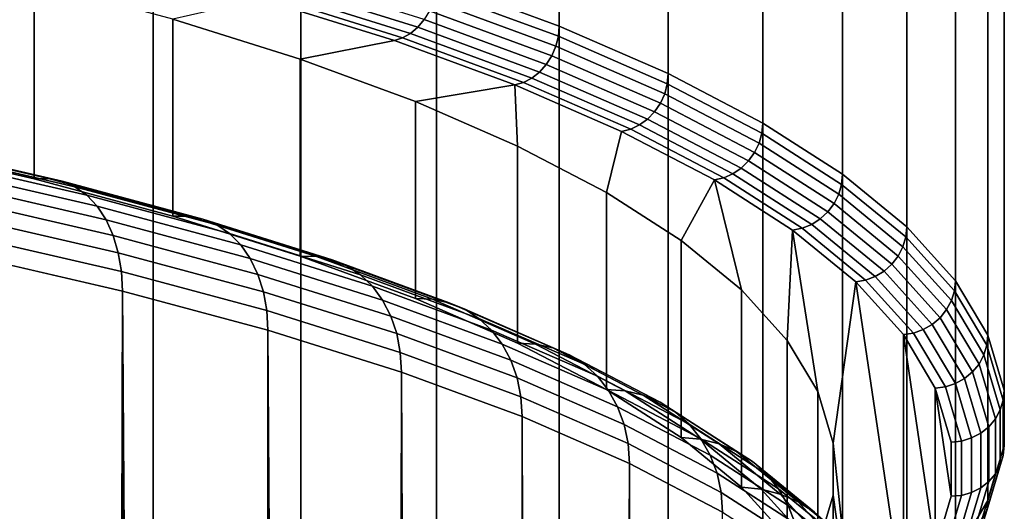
# Model space of a CAD drawing. Header units: metres. Extents: x -24 to 94, y -256 to 25.
# Tile 74 of 195: x 10.17 to 15.74, y -112.24 to -109.46. Entities that reach past the tile are written whole.
import ezdxf

# ---------------------------------------------------------------- set-up
doc = ezdxf.new("R2010")
doc.units = ezdxf.units.M
doc.layers.add('solid_10_061_003_XXX', color=7, linetype='CONTINUOUS')

msp = doc.modelspace()

# ---------------------------------------------------------------- linework, layer by layer
at = {"layer": 'solid_10_061_003_XXX'}
for points in [[(12.525863, -109.239006, 286.720245), (13.220005, -109.494423, 285.766998), (13.220005, -51.890411, 270.332062), (12.525863, -51.634991, 271.285309)], [(13.220005, -109.494423, 285.766998), (13.836568, -109.762848, 284.765259), (13.836568, -52.158833, 269.330292), (13.220005, -51.890411, 270.332062)], [(13.836568, -109.762848, 284.765259), (14.371932, -110.042694, 283.720825), (14.371932, -52.438683, 268.285889), (13.836568, -52.158833, 269.330292)], [(14.371932, -110.042694, 283.720825), (14.822956, -110.332329, 282.639893), (14.822956, -52.728317, 267.204956), (14.371932, -52.438683, 268.285889)], [(14.822956, -110.332329, 282.639893), (15.186993, -110.630051, 281.528778), (15.186993, -53.026039, 266.093842), (14.822956, -52.728317, 267.204956)], [(15.186993, -110.630051, 281.528778), (15.461906, -110.934113, 280.394012), (15.461906, -53.330101, 264.959076), (15.186993, -53.026039, 266.093842)], [(15.461906, -110.934113, 280.394012), (15.646083, -111.242729, 279.242249), (15.646083, -53.638714, 263.807312), (15.461906, -53.330101, 264.959076)], [(15.646083, -111.242729, 279.242249), (15.738442, -111.554085, 278.080261), (15.738442, -53.950073, 262.645294), (15.646083, -53.638714, 263.807312)], [(15.738442, -111.554085, 278.080261), (15.738442, -111.866356, 276.914825), (15.738442, -54.262348, 261.479858), (15.738442, -53.950073, 262.645294)], [(15.738442, -111.866356, 276.914825), (15.646083, -112.177719, 275.752808), (15.646083, -54.573704, 260.317871), (15.738442, -54.262348, 261.479858)], [(15.646083, -112.177719, 275.752808), (15.461906, -112.486336, 274.601044), (15.461906, -54.88232, 259.166107), (15.646083, -54.573704, 260.317871)], [(15.461906, -112.486336, 274.601044), (15.186993, -112.79039, 273.466278), (15.186993, -55.186378, 258.031342), (15.461906, -54.88232, 259.166107)], [(15.186993, -112.79039, 273.466278), (14.822956, -113.088112, 272.355164), (14.822956, -55.4841, 256.920227), (15.186993, -55.186378, 258.031342)], [(14.822956, -113.088112, 272.355164), (14.371932, -113.377747, 271.274231), (14.371932, -55.773739, 255.839294), (14.822956, -55.4841, 256.920227)], [(14.371932, -113.377747, 271.274231), (13.836568, -113.6576, 270.229828), (13.836568, -56.053585, 254.794876), (14.371932, -55.773739, 255.839294)], [(13.836568, -113.6576, 270.229828), (13.220005, -113.926018, 269.228058), (13.220005, -56.32201, 253.793106), (13.836568, -56.053585, 254.794876)], [(13.220005, -113.926018, 269.228058), (12.525863, -114.181442, 268.274811), (12.525863, -56.577427, 252.839874), (13.220005, -56.32201, 253.793106)], [(12.525863, -114.181442, 268.274811), (11.758213, -114.422356, 267.375702), (11.758213, -56.818344, 251.940765), (12.525863, -56.577427, 252.839874)], [(11.758213, -114.422356, 267.375702), (10.921561, -114.647354, 266.536011), (10.921562, -57.043343, 251.101044), (11.758213, -56.818344, 251.940765)], [(10.921561, -114.647354, 266.536011), (10.020818, -114.855118, 265.76062), (10.020819, -57.25111, 250.325668), (10.921562, -57.043343, 251.101044)], [(9.403664, -110.163475, 288.887939), (10.248933, -110.358444, 288.160309), (10.248978, -109.243767, 287.861572), (9.403662, -109.04879, 288.589264)], [(10.248933, -110.358444, 288.160309), (11.034057, -110.569588, 287.372314), (11.034062, -109.454903, 287.073608), (10.248978, -109.243767, 287.861572)], [(12.419671, -109.501022, 286.706635), (11.65853, -109.262146, 287.598145), (11.619752, -109.297852, 287.57193), (12.378362, -109.535934, 286.683411)], [(12.455882, -109.457832, 286.723663), (11.692522, -109.218262, 287.617737), (11.65853, -109.262146, 287.598145), (12.419671, -109.501022, 286.706635)], [(12.521278, -109.29644, 286.732025), (13.215167, -109.551765, 285.779114), (13.220005, -109.494423, 285.766998), (12.525863, -109.239006, 286.720245)], [(12.378362, -109.535934, 286.683411), (11.619752, -109.297852, 287.57193), (11.577682, -109.324005, 287.540131), (12.333546, -109.561226, 286.654816)], [(13.215167, -109.551765, 285.779114), (12.521278, -109.29644, 286.732025), (12.507684, -109.353539, 286.736572), (13.200819, -109.608582, 285.784729)], [(11.034062, -109.454903, 287.073608), (11.754389, -109.680969, 286.229919), (12.286716, -109.575668, 286.622925), (11.533594, -109.33934, 287.504913)], [(12.333546, -109.561226, 286.654816), (11.577682, -109.324005, 287.540131), (11.533594, -109.33934, 287.504913), (12.286716, -109.575668, 286.622925)], [(13.200819, -109.608582, 285.784729), (12.507684, -109.353539, 286.736572), (12.485601, -109.408035, 286.733765), (13.177513, -109.662636, 285.7836)], [(13.177513, -109.662636, 285.7836), (12.485601, -109.408035, 286.733765), (12.455882, -109.457832, 286.723663), (13.146147, -109.71183, 285.775757)], [(11.034057, -110.569588, 287.372314), (11.754429, -110.79567, 286.528564), (11.754389, -109.680969, 286.229919), (11.034062, -109.454903, 287.073608)], [(13.146147, -109.71183, 285.775757), (12.455882, -109.457832, 286.723663), (12.419671, -109.501022, 286.706635), (13.107929, -109.75428, 285.761505)], [(13.064331, -109.788345, 285.741394), (12.378362, -109.535934, 286.683411), (12.333546, -109.561226, 286.654816), (13.017031, -109.812721, 285.716217)], [(13.107929, -109.75428, 285.761505), (12.419671, -109.501022, 286.706635), (12.378362, -109.535934, 286.683411), (13.064331, -109.788345, 285.741394)], [(13.215167, -109.551765, 285.779114), (13.831504, -109.820091, 284.77774), (13.836568, -109.762848, 284.765259), (13.220005, -109.494423, 285.766998)], [(11.754389, -109.680969, 286.229919), (12.405804, -109.920662, 285.335388), (12.967748, -109.826225, 285.687805), (12.286716, -109.575668, 286.622925)], [(13.017031, -109.812721, 285.716217), (12.333546, -109.561226, 286.654816), (12.286716, -109.575668, 286.622925), (12.967748, -109.826225, 285.687805)], [(13.831504, -109.820091, 284.77774), (13.215167, -109.551765, 285.779114), (13.200819, -109.608582, 285.784729), (13.816486, -109.876617, 284.784424)], [(13.816486, -109.876617, 284.784424), (13.200819, -109.608582, 285.784729), (13.177513, -109.662636, 285.7836), (13.792093, -109.930191, 284.785034)], [(11.754429, -110.79567, 286.528564), (12.405821, -111.035355, 285.634033), (12.405804, -109.920662, 285.335388), (11.754389, -109.680969, 286.229919)], [(13.792093, -109.930191, 284.785034), (13.177513, -109.662636, 285.7836), (13.146147, -109.71183, 285.775757), (13.759265, -109.978752, 284.779572)], [(13.719265, -110.020424, 284.768219), (13.107929, -109.75428, 285.761505), (13.064331, -109.788345, 285.741394), (13.673633, -110.053604, 284.751434)], [(13.759265, -109.978752, 284.779572), (13.146147, -109.71183, 285.775757), (13.107929, -109.75428, 285.761505), (13.719265, -110.020424, 284.768219)], [(13.831504, -109.820091, 284.77774), (14.366672, -110.099838, 283.733704), (14.371932, -110.042694, 283.720825), (13.836568, -109.762848, 284.765259)], [(13.624126, -110.077019, 284.729828), (13.017031, -109.812721, 285.716217), (12.967748, -109.826225, 285.687805), (13.572688, -110.089561, 284.705048)], [(13.673633, -110.053604, 284.751434), (13.064331, -109.788345, 285.741394), (13.017031, -109.812721, 285.716217), (13.624126, -110.077019, 284.729828)], [(14.366672, -110.099838, 283.733704), (13.831504, -109.820091, 284.77774), (13.816486, -109.876617, 284.784424), (14.351073, -110.156059, 283.741516)], [(12.405804, -109.920662, 285.335388), (12.98441, -110.172554, 284.395294), (12.967748, -109.826225, 285.687805)], [(12.98441, -110.172554, 284.395294), (13.486803, -110.435173, 283.415192), (13.572688, -110.089561, 284.705048), (12.967748, -109.826225, 285.687805)], [(12.405821, -111.035355, 285.634033), (12.984411, -111.287247, 284.69397), (12.98441, -110.172554, 284.395294), (12.405804, -109.920662, 285.335388)], [(14.325737, -110.209145, 283.743988), (13.792093, -109.930191, 284.785034), (13.759265, -109.978752, 284.779572), (14.291638, -110.257034, 283.740997)], [(14.351073, -110.156059, 283.741516), (13.816486, -109.876617, 284.784424), (13.792093, -109.930191, 284.785034), (14.325737, -110.209145, 283.743988)], [(14.291638, -110.257034, 283.740997), (13.759265, -109.978752, 284.779572), (13.719265, -110.020424, 284.768219), (14.25009, -110.297897, 283.732666)], [(14.25009, -110.297897, 283.732666), (13.719265, -110.020424, 284.768219), (13.673633, -110.053604, 284.751434), (14.202693, -110.330162, 283.719299)], [(14.366672, -110.099838, 283.733704), (14.817531, -110.389366, 282.653168), (14.822956, -110.332329, 282.639893), (14.371932, -110.042694, 283.720825)], [(13.486803, -110.435173, 283.415192), (13.910056, -110.70697, 282.400818), (14.097942, -110.364098, 283.68045), (13.572688, -110.089561, 284.705048)], [(14.151271, -110.352577, 283.701447), (13.624126, -110.077019, 284.729828), (13.572688, -110.089561, 284.705048), (14.097942, -110.364098, 283.68045)], [(14.202693, -110.330162, 283.719299), (13.673633, -110.053604, 284.751434), (13.624126, -110.077019, 284.729828), (14.151271, -110.352577, 283.701447)], [(14.817531, -110.389366, 282.653168), (14.366672, -110.099838, 283.733704), (14.351073, -110.156059, 283.741516), (14.801442, -110.445274, 282.66217)], [(9.477324, -110.159981, 288.979462), (10.329215, -110.356476, 288.246124), (10.248933, -110.358444, 288.160309), (9.403664, -110.163475, 288.887939)], [(9.548366, -110.173523, 289.072266), (10.406642, -110.371498, 288.333466), (10.329215, -110.356476, 288.246124), (9.477324, -110.159981, 288.979462)], [(9.615176, -110.203835, 289.164276), (10.479458, -110.403183, 288.420258), (10.406642, -110.371498, 288.333466), (9.548366, -110.173523, 289.072266)], [(9.67631, -110.250244, 289.253448), (10.546086, -110.450867, 288.50473), (10.479458, -110.403183, 288.420258), (9.615176, -110.203835, 289.164276)], [(12.984411, -111.287247, 284.69397), (13.486803, -111.549858, 283.713867), (13.486803, -110.435173, 283.415192), (12.98441, -110.172554, 284.395294)], [(14.775311, -110.497849, 282.666534), (14.325737, -110.209145, 283.743988), (14.291638, -110.257034, 283.740997), (14.740142, -110.545052, 282.666107)], [(14.801442, -110.445274, 282.66217), (14.351073, -110.156059, 283.741516), (14.325737, -110.209145, 283.743988), (14.775311, -110.497849, 282.666534)], [(9.730445, -110.311752, 289.337891), (10.605087, -110.513496, 288.584961), (10.546086, -110.450867, 288.50473), (9.67631, -110.250244, 289.253448)], [(14.740142, -110.545052, 282.666107), (14.291638, -110.257034, 283.740997), (14.25009, -110.297897, 283.732666), (14.69729, -110.585083, 282.660889)], [(9.77641, -110.387032, 289.415771), (10.655184, -110.589729, 288.659302), (10.605087, -110.513496, 288.584961), (9.730445, -110.311752, 289.337891)], [(14.69729, -110.585083, 282.660889), (14.25009, -110.297897, 283.732666), (14.202693, -110.330162, 283.719299), (14.648405, -110.616386, 282.651093)], [(10.329215, -110.356476, 288.246124), (11.120489, -110.569275, 287.451965), (11.034057, -110.569588, 287.372314), (10.248933, -110.358444, 288.160309)], [(10.406642, -110.371498, 288.333466), (11.203848, -110.585884, 287.533325), (11.120489, -110.569275, 287.451965), (10.329215, -110.356476, 288.246124)], [(10.479458, -110.403183, 288.420258), (11.282241, -110.61908, 287.614563), (11.203848, -110.585884, 287.533325), (10.406642, -110.371498, 288.333466)], [(13.910056, -110.70697, 282.400818), (14.251666, -110.986351, 281.358154), (14.097942, -110.364098, 283.68045)], [(14.595369, -110.637764, 282.637115), (14.151271, -110.352577, 283.701447), (14.097942, -110.364098, 283.68045), (14.540443, -110.648232, 282.620056)], [(14.251666, -110.986351, 281.358154), (14.509649, -111.27169, 280.293274), (14.540443, -110.648232, 282.620056), (14.097942, -110.364098, 283.68045)], [(14.648405, -110.616386, 282.651093), (14.202693, -110.330162, 283.719299), (14.151271, -110.352577, 283.701447), (14.595369, -110.637764, 282.637115)], [(14.817531, -110.389366, 282.653168), (15.181435, -110.686981, 281.54245), (15.186993, -110.630051, 281.528778), (14.822956, -110.332329, 282.639893)], [(9.81321, -110.474457, 289.485382), (10.695292, -110.677917, 288.726074), (10.655184, -110.589729, 288.659302), (9.77641, -110.387032, 289.415771)], [(10.546086, -110.450867, 288.50473), (11.353974, -110.668129, 287.693878), (11.282241, -110.61908, 287.614563), (10.479458, -110.403183, 288.420258)], [(15.181435, -110.686981, 281.54245), (14.817531, -110.389366, 282.653168), (14.801442, -110.445274, 282.66217), (15.164951, -110.742561, 281.552673)], [(9.840052, -110.572128, 289.545258), (10.724546, -110.776146, 288.783844), (10.695292, -110.677917, 288.726074), (9.81321, -110.474457, 289.485382)], [(10.605087, -110.513496, 288.584961), (11.417495, -110.731979, 287.769592), (11.353974, -110.668129, 287.693878), (10.546086, -110.450867, 288.50473)], [(13.486803, -111.549858, 283.713867), (13.910049, -111.821655, 282.699524), (13.910056, -110.70697, 282.400818), (13.486803, -110.435173, 283.415192)], [(15.164951, -110.742561, 281.552673), (14.801442, -110.445274, 282.66217), (14.775311, -110.497849, 282.666534), (15.138178, -110.794609, 281.55899)], [(10.655184, -110.589729, 288.659302), (11.471429, -110.809242, 287.840057), (11.417495, -110.731979, 287.769592), (10.605087, -110.513496, 288.584961)], [(15.138178, -110.794609, 281.55899), (14.775311, -110.497849, 282.666534), (14.740142, -110.545052, 282.666107), (15.102145, -110.84111, 281.561188)], [(9.856351, -110.67794, 289.594055), (10.742311, -110.882294, 288.83139), (10.724546, -110.776146, 288.783844), (9.840052, -110.572128, 289.545258)], [(10.695292, -110.677917, 288.726074), (11.51461, -110.898254, 287.903748), (11.471429, -110.809242, 287.840057), (10.655184, -110.589729, 288.659302)], [(11.120489, -110.569275, 287.451965), (11.846504, -110.797127, 286.601624), (11.754429, -110.79567, 286.528564), (11.034057, -110.569588, 287.372314)], [(11.203848, -110.585884, 287.533325), (11.935305, -110.815445, 286.676605), (11.846504, -110.797127, 286.601624), (11.120489, -110.569275, 287.451965)], [(11.282241, -110.61908, 287.614563), (12.018816, -110.850243, 286.751831), (11.935305, -110.815445, 286.676605), (11.203848, -110.585884, 287.533325)], [(15.058241, -110.88028, 281.559204), (14.69729, -110.585083, 282.660889), (14.648405, -110.616386, 282.651093), (15.008155, -110.910599, 281.55307)], [(15.102145, -110.84111, 281.561188), (14.740142, -110.545052, 282.666107), (14.69729, -110.585083, 282.660889), (15.058241, -110.88028, 281.559204)], [(11.353974, -110.668129, 287.693878), (12.095232, -110.900764, 286.825684), (12.018816, -110.850243, 286.751831), (11.282241, -110.61908, 287.614563)], [(14.509649, -111.27169, 280.293274), (14.682489, -111.56131, 279.212402), (14.540443, -110.648232, 282.620056)], [(14.953817, -110.930916, 281.54306), (14.595369, -110.637764, 282.637115), (14.540443, -110.648232, 282.620056), (14.897613, -110.940308, 281.529999)], [(14.682489, -111.56131, 279.212402), (14.769153, -111.853493, 278.121948), (14.897613, -110.940308, 281.529999), (14.540443, -110.648232, 282.620056)], [(15.008155, -110.910599, 281.55307), (14.648405, -110.616386, 282.651093), (14.595369, -110.637764, 282.637115), (14.953817, -110.930916, 281.54306)], [(15.181435, -110.686981, 281.54245), (15.456247, -110.990929, 280.408112), (15.461906, -110.934113, 280.394012), (15.186993, -110.630051, 281.528778)], [(10.742311, -110.882294, 288.83139), (9.856351, -110.67794, 289.594055), (9.861758, -110.788574, 289.630493), (10.748204, -110.993042, 288.867432)], [(10.724546, -110.776146, 288.783844), (11.546104, -110.997086, 287.95929), (11.51461, -110.898254, 287.903748), (10.695292, -110.677917, 288.726074)], [(11.417495, -110.731979, 287.769592), (12.1629, -110.965912, 286.896545), (12.095232, -110.900764, 286.825684), (11.353974, -110.668129, 287.693878)], [(13.910049, -111.821655, 282.699524), (14.251667, -112.101044, 281.65683), (14.251666, -110.986351, 281.358154), (13.910056, -110.70697, 282.400818)], [(15.456247, -110.990929, 280.408112), (15.181435, -110.686981, 281.54245), (15.164951, -110.742561, 281.552673), (15.439466, -111.046181, 280.419556)], [(11.471429, -110.809242, 287.840057), (12.220356, -111.044281, 286.96286), (12.1629, -110.965912, 286.896545), (11.417495, -110.731979, 287.769592)], [(15.439466, -111.046181, 280.419556), (15.164951, -110.742561, 281.552673), (15.138178, -110.794609, 281.55899), (15.412208, -111.097694, 280.427856)], [(10.361853, -202.517426, 313.763336), (10.565418, -202.57843, 313.586823), (10.748204, -110.993042, 288.867432), (9.861758, -110.788574, 289.630493)], [(10.154501, -202.460571, 313.937622), (10.361853, -202.517426, 313.763336), (9.861758, -110.788574, 289.630493)], [(10.742311, -110.882294, 288.83139), (11.56523, -111.1036, 288.005463), (11.546104, -110.997086, 287.95929), (10.724546, -110.776146, 288.783844)], [(11.51461, -110.898254, 287.903748), (12.266356, -111.134178, 287.023254), (12.220356, -111.044281, 286.96286), (11.471429, -110.809242, 287.840057)], [(11.846504, -110.797127, 286.601624), (12.502999, -111.038689, 285.700073), (12.405821, -111.035355, 285.634033), (11.754429, -110.79567, 286.528564)], [(11.935305, -110.815445, 286.676605), (12.596721, -111.058823, 285.768311), (12.502999, -111.038689, 285.700073), (11.846504, -110.797127, 286.601624)], [(12.018816, -110.850243, 286.751831), (12.68486, -111.095322, 285.837189), (12.596721, -111.058823, 285.768311), (11.935305, -110.815445, 286.676605)], [(15.412208, -111.097694, 280.427856), (15.138178, -110.794609, 281.55899), (15.102145, -110.84111, 281.561188), (15.375523, -111.143471, 280.43277)], [(12.095232, -110.900764, 286.825684), (12.765511, -111.1474, 285.905212), (12.68486, -111.095322, 285.837189), (12.018816, -110.850243, 286.751831)], [(15.375523, -111.143471, 280.43277), (15.102145, -110.84111, 281.561188), (15.058241, -110.88028, 281.559204), (15.330824, -111.181763, 280.434052)], [(11.56523, -111.1036, 288.005463), (10.742311, -110.882294, 288.83139), (10.748204, -110.993042, 288.867432), (11.571575, -111.21447, 288.041046)], [(11.546104, -110.997086, 287.95929), (12.299907, -111.233658, 287.076385), (12.266356, -111.134178, 287.023254), (11.51461, -110.898254, 287.903748)], [(12.1629, -110.965912, 286.896545), (12.836928, -111.213928, 285.970917), (12.765511, -111.1474, 285.905212), (12.095232, -110.900764, 286.825684)], [(15.22451, -111.230301, 280.42572), (14.953817, -110.930916, 281.54306), (14.897613, -110.940308, 281.529999), (15.167345, -111.238609, 280.416718)], [(15.279832, -111.211082, 280.431671), (15.008155, -110.910599, 281.55307), (14.953817, -110.930916, 281.54306), (15.22451, -111.230301, 280.42572)], [(15.330824, -111.181763, 280.434052), (15.058241, -110.88028, 281.559204), (15.008155, -110.910599, 281.55307), (15.279832, -111.211082, 280.431671)], [(15.456247, -110.990929, 280.408112), (15.640356, -111.299431, 279.256775), (15.646083, -111.242729, 279.242249), (15.461906, -110.934113, 280.394012)], [(12.220356, -111.044281, 286.96286), (12.897569, -111.293472, 286.032898), (12.836928, -111.213928, 285.970917), (12.1629, -110.965912, 286.896545)], [(14.251667, -112.101044, 281.65683), (14.509649, -112.386375, 280.591949), (14.509649, -111.27169, 280.293274), (14.251666, -110.986351, 281.358154)], [(14.769153, -111.853493, 278.121948), (14.897619, -113.059685, 273.620361), (15.167348, -112.761383, 274.733643), (14.897613, -110.940308, 281.529999)], [(15.167348, -112.761383, 274.733643), (15.167345, -111.238609, 280.416718), (14.897613, -110.940308, 281.529999)], [(10.565418, -202.57843, 313.586823), (10.765285, -202.6436, 313.408051), (10.748204, -110.993042, 288.867432)], [(11.343168, -202.86438, 312.858124), (11.528773, -202.946533, 312.670074), (11.571575, -111.21447, 288.041046), (10.748204, -110.993042, 288.867432)], [(11.154103, -202.78653, 313.043732), (11.343168, -202.86438, 312.858124), (10.748204, -110.993042, 288.867432)], [(10.961482, -202.712952, 313.227051), (11.154103, -202.78653, 313.043732), (10.748204, -110.993042, 288.867432)], [(10.765285, -202.6436, 313.408051), (10.961482, -202.712952, 313.227051), (10.748204, -110.993042, 288.867432)], [(11.56523, -111.1036, 288.005463), (12.320281, -111.340561, 287.121124), (12.299907, -111.233658, 287.076385), (11.546104, -110.997086, 287.95929)], [(12.266356, -111.134178, 287.023254), (12.946118, -111.384308, 286.089783), (12.897569, -111.293472, 286.032898), (12.220356, -111.044281, 286.96286)], [(12.502999, -111.038689, 285.700073), (13.086122, -111.292549, 284.752655), (12.984411, -111.287247, 284.69397), (12.405821, -111.035355, 285.634033)], [(12.596721, -111.058823, 285.768311), (13.184214, -111.31459, 284.813782), (13.086122, -111.292549, 284.752655), (12.502999, -111.038689, 285.700073)], [(15.640356, -111.299431, 279.256775), (15.456247, -110.990929, 280.408112), (15.439466, -111.046181, 280.419556), (15.623375, -111.354347, 279.26944)], [(12.68486, -111.095322, 285.837189), (13.276464, -111.352875, 284.875977), (13.184214, -111.31459, 284.813782), (12.596721, -111.058823, 285.768311)], [(12.765511, -111.1474, 285.905212), (13.360876, -111.406593, 284.937897), (13.276464, -111.352875, 284.875977), (12.68486, -111.095322, 285.837189)], [(15.595793, -111.405319, 279.279816), (15.412208, -111.097694, 280.427856), (15.375523, -111.143471, 280.43277), (15.558671, -111.450363, 279.287445)], [(15.623375, -111.354347, 279.26944), (15.439466, -111.046181, 280.419556), (15.412208, -111.097694, 280.427856), (15.595793, -111.405319, 279.279816)], [(12.320281, -111.340561, 287.121124), (11.56523, -111.1036, 288.005463), (11.571575, -111.21447, 288.041046), (12.32704, -111.451561, 287.156189)], [(12.299907, -111.233658, 287.076385), (12.981527, -111.484467, 286.14035), (12.946118, -111.384308, 286.089783), (12.266356, -111.134178, 287.023254)], [(12.836928, -111.213928, 285.970917), (13.435625, -111.474571, 284.998169), (13.360876, -111.406593, 284.937897), (12.765511, -111.1474, 285.905212)], [(15.558671, -111.450363, 279.287445), (15.375523, -111.143471, 280.43277), (15.330824, -111.181763, 280.434052), (15.513439, -111.487755, 279.292053)], [(15.46184, -111.51606, 279.293457), (15.279832, -111.211082, 280.431671), (15.22451, -111.230301, 280.42572), (15.405859, -111.53418, 279.291626)], [(15.513439, -111.487755, 279.292053), (15.330824, -111.181763, 280.434052), (15.279832, -111.211082, 280.431671), (15.46184, -111.51606, 279.293457)], [(11.528773, -202.946533, 312.670074), (11.710932, -203.033051, 312.479614), (11.571575, -111.21447, 288.041046)], [(12.065216, -203.219406, 312.091003), (12.237459, -203.319412, 311.892578), (12.32704, -111.451561, 287.156189), (11.571575, -111.21447, 288.041046)], [(11.889745, -203.123993, 312.286621), (12.065216, -203.219406, 312.091003), (11.571575, -111.21447, 288.041046)], [(11.710932, -203.033051, 312.479614), (11.889745, -203.123993, 312.286621), (11.571575, -111.21447, 288.041046)], [(12.320281, -111.340561, 287.121124), (13.003031, -111.591789, 286.183533), (12.981527, -111.484467, 286.14035), (12.299907, -111.233658, 287.076385)], [(12.897569, -111.293472, 286.032898), (13.499093, -111.555351, 285.055542), (13.435625, -111.474571, 284.998169), (12.836928, -111.213928, 285.970917)], [(15.405859, -111.53418, 279.291626), (15.22451, -111.230301, 280.42572), (15.167345, -111.238609, 280.416718), (15.348041, -111.541367, 279.286835)], [(15.348043, -112.458633, 275.863556), (15.348041, -111.541367, 279.286835), (15.167345, -111.238609, 280.416718)], [(15.167348, -112.761383, 274.733643), (15.348043, -112.458633, 275.863556), (15.167345, -111.238609, 280.416718)], [(15.640356, -111.299431, 279.256775), (15.732682, -111.610672, 278.095184), (15.738442, -111.554085, 278.080261), (15.646083, -111.242729, 279.242249)], [(12.946118, -111.384308, 286.089783), (13.549907, -111.647171, 285.108765), (13.499093, -111.555351, 285.055542), (12.897569, -111.293472, 286.032898)], [(13.086122, -111.292549, 284.752655), (13.592449, -111.55722, 283.764893), (13.486803, -111.549858, 283.713867), (12.984411, -111.287247, 284.69397)], [(13.184214, -111.31459, 284.813782), (13.694337, -111.581245, 283.818604), (13.592449, -111.55722, 283.764893), (13.086122, -111.292549, 284.752655)], [(13.276464, -111.352875, 284.875977), (13.790156, -111.621399, 283.87384), (13.694337, -111.581245, 283.818604), (13.184214, -111.31459, 284.813782)], [(14.509649, -112.386375, 280.591949), (14.682483, -112.675987, 279.511139), (14.682489, -111.56131, 279.212402), (14.509649, -111.27169, 280.293274)], [(15.732682, -111.610672, 278.095184), (15.640356, -111.299431, 279.256775), (15.623375, -111.354347, 279.26944), (15.7156, -111.66526, 278.109131)], [(13.003031, -111.591789, 286.183533), (12.320281, -111.340561, 287.121124), (12.32704, -111.451561, 287.156189), (13.010164, -111.702927, 286.218079)], [(13.360876, -111.406593, 284.937897), (13.877835, -111.676826, 283.929382), (13.790156, -111.621399, 283.87384), (13.276464, -111.352875, 284.875977)], [(15.7156, -111.66526, 278.109131), (15.623375, -111.354347, 279.26944), (15.595793, -111.405319, 279.279816), (15.687855, -111.715675, 278.121521)], [(12.981527, -111.484467, 286.14035), (13.586967, -111.748047, 285.156647), (13.549907, -111.647171, 285.108765), (12.946118, -111.384308, 286.089783)], [(13.435625, -111.474571, 284.998169), (13.955476, -111.746315, 283.984039), (13.877835, -111.676826, 283.929382), (13.360876, -111.406593, 284.937897)], [(15.687855, -111.715675, 278.121521), (15.595793, -111.405319, 279.279816), (15.558671, -111.450363, 279.287445), (15.650514, -111.759979, 278.131927)], [(12.237459, -203.319412, 311.892578), (12.406461, -203.424057, 311.691315), (12.32704, -111.451561, 287.156189)], [(12.735083, -203.64772, 311.279388), (12.894801, -203.766983, 311.068298), (13.010164, -111.702927, 286.218079), (12.32704, -111.451561, 287.156189)], [(12.572347, -203.533478, 311.486969), (12.735083, -203.64772, 311.279388), (12.32704, -111.451561, 287.156189)], [(12.406461, -203.424057, 311.691315), (12.572347, -203.533478, 311.486969), (12.32704, -111.451561, 287.156189)], [(13.003031, -111.591789, 286.183533), (13.609474, -111.855804, 285.198212), (13.586967, -111.748047, 285.156647), (12.981527, -111.484467, 286.14035)], [(13.499093, -111.555351, 285.055542), (14.021399, -111.828369, 284.036621), (13.955476, -111.746315, 283.984039), (13.435625, -111.474571, 284.998169)], [(15.605016, -111.796478, 278.139893), (15.513439, -111.487755, 279.292053), (15.46184, -111.51606, 279.293457), (15.553111, -111.823753, 278.145142)], [(15.650514, -111.759979, 278.131927), (15.558671, -111.450363, 279.287445), (15.513439, -111.487755, 279.292053), (15.605016, -111.796478, 278.139893)], [(15.4968, -111.840759, 278.147461), (15.405859, -111.53418, 279.291626), (15.348041, -111.541367, 279.286835), (15.438659, -111.846817, 278.146881)], [(15.43866, -112.153183, 277.00351), (15.438659, -111.846817, 278.146881), (15.348041, -111.541367, 279.286835)], [(15.348043, -112.458633, 275.863556), (15.43866, -112.153183, 277.00351), (15.348041, -111.541367, 279.286835)], [(15.553111, -111.823753, 278.145142), (15.46184, -111.51606, 279.293457), (15.405859, -111.53418, 279.291626), (15.4968, -111.840759, 278.147461)], [(13.609474, -111.855804, 285.198212), (13.003031, -111.591789, 286.183533), (13.010164, -111.702927, 286.218079), (13.61694, -111.967087, 285.232239)], [(13.592449, -111.55722, 283.764893), (14.019011, -111.831154, 282.742584), (13.910049, -111.821655, 282.699524), (13.486803, -111.549858, 283.713867)], [(13.549907, -111.647171, 285.108765), (14.07418, -111.921219, 284.085999), (14.021399, -111.828369, 284.036621), (13.499093, -111.555351, 285.055542)], [(13.694337, -111.581245, 283.818604), (14.124097, -111.857224, 282.788635), (14.019011, -111.831154, 282.742584), (13.592449, -111.55722, 283.764893)], [(13.790156, -111.621399, 283.87384), (14.222923, -111.899307, 282.83667), (14.124097, -111.857224, 282.788635), (13.694337, -111.581245, 283.818604)], [(14.682483, -112.675987, 279.511139), (14.769155, -112.96817, 278.420685), (14.769153, -111.853493, 278.121948), (14.682489, -111.56131, 279.212402)], [(15.732682, -111.610672, 278.095184), (15.732682, -111.922836, 276.930176), (15.738442, -111.866356, 276.914825), (15.738442, -111.554085, 278.080261)], [(13.586967, -111.748047, 285.156647), (14.112675, -112.02285, 284.131104), (14.07418, -111.921219, 284.085999), (13.549907, -111.647171, 285.108765)], [(13.877835, -111.676826, 283.929382), (14.313353, -111.956497, 282.88562), (14.222923, -111.899307, 282.83667), (13.790156, -111.621399, 283.87384)], [(15.732682, -111.922836, 276.930176), (15.732682, -111.610672, 278.095184), (15.7156, -111.66526, 278.109131), (15.7156, -111.977081, 276.945404)], [(12.894801, -203.766983, 311.068298), (13.051439, -203.891312, 310.853546), (13.010164, -111.702927, 286.218079)], [(13.355776, -204.155899, 310.411713), (13.503488, -204.296417, 310.18396), (13.61694, -111.967087, 285.232239), (13.010164, -111.702927, 286.218079)], [(13.205134, -204.020935, 310.634735), (13.355776, -204.155899, 310.411713), (13.010164, -111.702927, 286.218079)], [(13.051439, -203.891312, 310.853546), (13.205134, -204.020935, 310.634735), (13.010164, -111.702927, 286.218079)], [(13.955476, -111.746315, 283.984039), (14.39343, -112.027557, 282.934418), (14.313353, -111.956497, 282.88562), (13.877835, -111.676826, 283.929382)], [(15.7156, -111.977081, 276.945404), (15.7156, -111.66526, 278.109131), (15.687855, -111.715675, 278.121521), (15.687855, -112.026947, 276.959869)], [(13.609474, -111.855804, 285.198212), (14.136051, -112.131065, 284.170929), (14.112675, -112.02285, 284.131104), (13.586967, -111.748047, 285.156647)], [(14.021399, -111.828369, 284.036621), (14.461422, -112.110947, 282.982056), (14.39343, -112.027557, 282.934418), (13.955476, -111.746315, 283.984039)], [(15.650514, -112.070511, 276.973022), (15.650514, -111.759979, 278.131927), (15.605016, -111.796478, 278.139893), (15.605016, -112.106102, 276.984344)], [(15.687855, -112.026947, 276.959869), (15.687855, -111.715675, 278.121521), (15.650514, -111.759979, 278.131927), (15.650514, -112.070511, 276.973022)], [(14.019011, -111.831154, 282.742584), (14.363303, -112.112724, 281.691742), (14.251667, -112.101044, 281.65683), (13.910049, -111.821655, 282.699524)], [(15.553111, -112.132347, 276.993439), (15.553111, -111.823753, 278.145142), (15.4968, -111.840759, 278.147461), (15.4968, -112.148239, 276.999939)], [(15.605016, -112.106102, 276.984344), (15.605016, -111.796478, 278.139893), (15.553111, -111.823753, 278.145142), (15.553111, -112.132347, 276.993439)], [(14.136051, -112.131065, 284.170929), (13.609474, -111.855804, 285.198212), (13.61694, -111.967087, 285.232239), (14.143806, -112.2425, 284.204376)], [(14.124097, -111.857224, 282.788635), (14.47097, -112.140907, 281.729919), (14.363303, -112.112724, 281.691742), (14.019011, -111.831154, 282.742584)], [(14.07418, -111.921219, 284.085999), (14.515859, -112.204857, 283.027466), (14.461422, -112.110947, 282.982056), (14.021399, -111.828369, 284.036621)], [(14.222923, -111.899307, 282.83667), (14.572224, -112.184982, 281.770538), (14.47097, -112.140907, 281.729919), (14.124097, -111.857224, 282.788635)], [(14.769153, -111.853493, 278.121948), (14.769153, -112.146507, 277.028412), (14.897619, -113.059685, 273.620361)], [(14.769155, -112.96817, 278.420685), (14.769155, -113.261208, 277.327026), (14.769153, -112.146507, 277.028412), (14.769153, -111.853493, 278.121948)], [(15.4968, -112.148239, 276.999939), (15.4968, -111.840759, 278.147461), (15.438659, -111.846817, 278.146881), (15.43866, -112.153183, 277.00351)], [(15.732682, -111.922836, 276.930176), (15.640356, -112.234077, 275.768616), (15.646083, -112.177719, 275.752808), (15.738442, -111.866356, 276.914825)], [(14.112675, -112.02285, 284.131104), (14.555562, -112.307259, 283.069641), (14.515859, -112.204857, 283.027466), (14.07418, -111.921219, 284.085999)], [(14.313353, -111.956497, 282.88562), (14.664874, -112.243988, 281.812683), (14.572224, -112.184982, 281.770538), (14.222923, -111.899307, 282.83667)], [(15.640356, -112.234077, 275.768616), (15.732682, -111.922836, 276.930176), (15.7156, -111.977081, 276.945404), (15.623375, -112.287987, 275.785065)], [(13.503488, -204.296417, 310.18396), (13.648083, -204.442505, 309.951355), (13.61694, -111.967087, 285.232239)], [(13.927835, -204.751831, 309.469757), (14.062602, -204.914886, 309.220276), (14.143806, -112.2425, 284.204376), (13.61694, -111.967087, 285.232239)], [(13.789635, -204.594345, 309.713287), (13.927835, -204.751831, 309.469757), (13.61694, -111.967087, 285.232239)], [(13.648083, -204.442505, 309.951355), (13.789635, -204.594345, 309.713287), (13.61694, -111.967087, 285.232239)], [(14.39343, -112.027557, 282.934418), (14.746919, -112.31665, 281.855499), (14.664874, -112.243988, 281.812683), (14.313353, -111.956497, 282.88562)], [(15.623375, -112.287987, 275.785065), (15.7156, -111.977081, 276.945404), (15.687855, -112.026947, 276.959869), (15.595793, -112.337303, 275.801575)], [(14.136051, -112.131065, 284.170929), (14.579673, -112.415947, 283.107727), (14.555562, -112.307259, 283.069641), (14.112675, -112.02285, 284.131104)], [(14.461422, -112.110947, 282.982056), (14.816581, -112.401405, 281.898041), (14.746919, -112.31665, 281.855499), (14.39343, -112.027557, 282.934418)], [(15.595793, -112.337303, 275.801575), (15.687855, -112.026947, 276.959869), (15.650514, -112.070511, 276.973022), (15.558671, -112.380127, 275.817505)], [(14.363303, -112.112724, 281.691742), (14.623307, -112.400291, 280.6185), (14.509649, -112.386375, 280.591949), (14.251667, -112.101044, 281.65683)], [(15.558671, -112.380127, 275.817505), (15.650514, -112.070511, 276.973022), (15.605016, -112.106102, 276.984344), (15.513439, -112.414825, 275.832214)], [(14.579673, -112.415947, 283.107727), (14.136051, -112.131065, 284.170929), (14.143806, -112.2425, 284.204376), (14.58767, -112.527534, 283.140625)], [(14.47097, -112.140907, 281.729919), (14.732922, -112.430634, 280.648651), (14.623307, -112.400291, 280.6185), (14.363303, -112.112724, 281.691742)], [(14.515859, -112.204857, 283.027466), (14.872354, -112.496407, 281.939362), (14.816581, -112.401405, 281.898041), (14.461422, -112.110947, 282.982056)], [(14.572224, -112.184982, 281.770538), (14.836009, -112.47673, 280.681702), (14.732922, -112.430634, 280.648651), (14.47097, -112.140907, 281.729919)], [(14.769155, -113.261208, 277.327026), (14.682483, -113.553391, 276.236603), (14.682489, -112.43869, 275.937958), (14.769153, -112.146507, 277.028412)], [(14.769153, -112.146507, 277.028412), (14.682489, -112.43869, 275.937958), (14.897619, -113.059685, 273.620361)], [(15.405859, -112.454819, 275.855774), (15.4968, -112.148239, 276.999939), (15.43866, -112.153183, 277.00351), (15.348043, -112.458633, 275.863556)], [(15.46184, -112.440041, 275.845123), (15.553111, -112.132347, 276.993439), (15.4968, -112.148239, 276.999939), (15.405859, -112.454819, 275.855774)], [(15.513439, -112.414825, 275.832214), (15.605016, -112.106102, 276.984344), (15.553111, -112.132347, 276.993439), (15.46184, -112.440041, 275.845123)], [(14.555562, -112.307259, 283.069641), (14.913032, -112.599609, 281.978577), (14.872354, -112.496407, 281.939362), (14.515859, -112.204857, 283.027466)], [(14.664874, -112.243988, 281.812683), (14.930337, -112.53759, 280.716949), (14.836009, -112.47673, 280.681702), (14.572224, -112.184982, 281.770538)], [(15.640356, -112.234077, 275.768616), (15.456247, -112.54258, 274.617249), (15.461906, -112.486336, 274.601044), (15.646083, -112.177719, 275.752808)], [(15.456247, -112.54258, 274.617249), (15.640356, -112.234077, 275.768616), (15.623375, -112.287987, 275.785065), (15.439466, -112.596153, 274.634979)]]:
    msp.add_3dface(points, dxfattribs=at)

doc.saveas('drawing.dxf')
